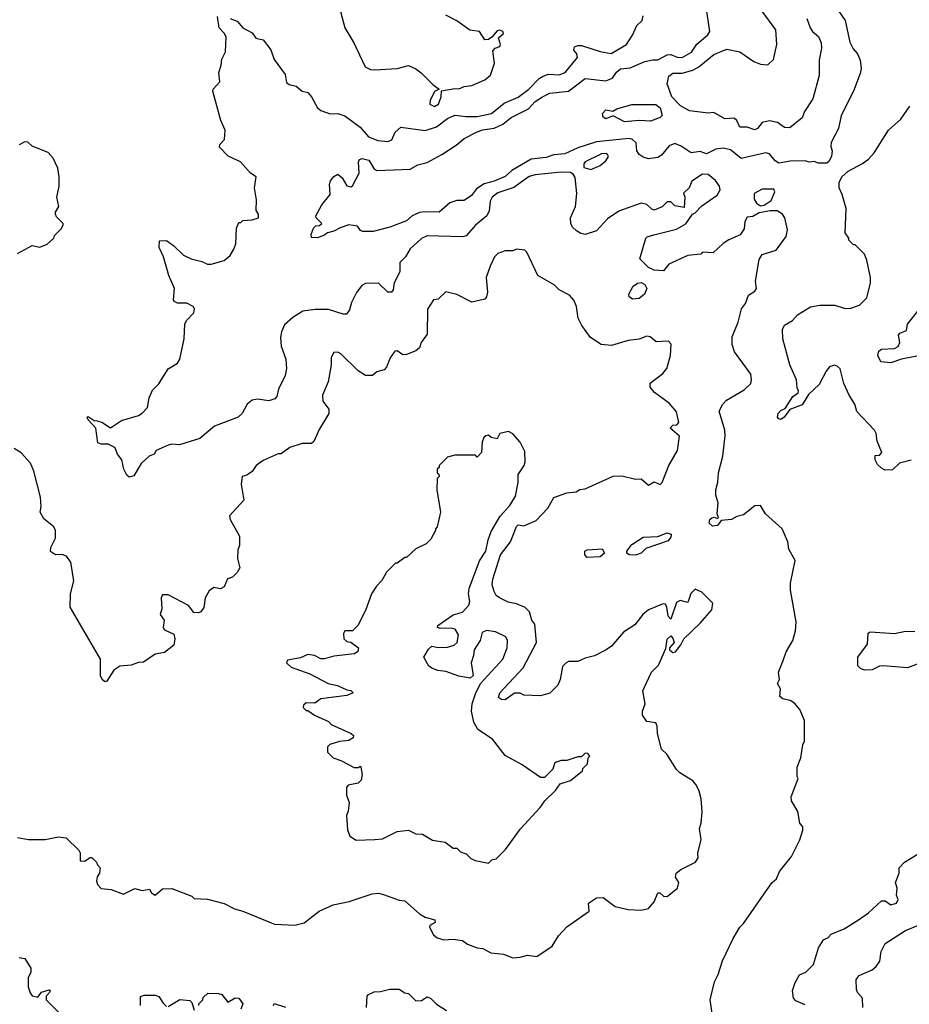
# Model space of a CAD drawing. Extents: x 2210602 to 2357277, y 510288 to 673808.
# Tile 63 of 256: x 2254587 to 2259365, y 567692 to 572979. Entities that reach past the tile are written whole.
import ezdxf

# ---------------------------------------------------------------- set-up
doc = ezdxf.new("R2010")
doc.units = 0

msp = doc.modelspace()

# ---------------------------------------------------------------- linework, layer by layer
at = {"layer": '0CON05XD'}
for points in [[(2258932.6, 573102.6), (2259020, 572975), (2259045, 572857.5), (2259062.7, 572822.7), (2259086.2, 572795), (2259101.2, 572761.2), (2259105.9, 572715.9), (2259100.3, 572689.7), (2259066, 572595), (2258999.2, 572465), (2258984.2, 572395), (2258945, 572320), (2258943, 572297), (2258950, 572275), (2258946.4, 572243.6), (2258933, 572217), (2258921.7, 572208.3), (2258875, 572207.5), (2258855, 572217.5), (2258826.4, 572213.6), (2258805, 572220), (2258725, 572219.1), (2258665, 572208.9), (2258645, 572220.8), (2258615, 572259.2), (2258595, 572264.4), (2258462.7, 572232.7), (2258405, 572279.1), (2258365, 572288.8), (2258326.2, 572283.8), (2258275, 572258.8), (2258241.1, 572271.1), (2258194.2, 572264.2), (2258139.7, 572299.7), (2258105, 572314), (2258075, 572301.2), (2258035, 572251.2), (2258015, 572238), (2257965, 572231.4), (2257935, 572240), (2257914.1, 572254.1), (2257902, 572275), (2257897.4, 572317.4), (2257878, 572335), (2257861.2, 572341.2), (2257685, 572323.3), (2257585, 572290), (2257515, 572259.1), (2257456.4, 572253.6), (2257415, 572239.1), (2257335, 572229.6), (2257230.7, 572169.3), (2257195, 572137.5), (2257135, 572111.1), (2257081.8, 572098.2), (2257039.7, 572070.3), (2257013.8, 572035), (2256975, 572008), (2256935, 572007.5), (2256896.7, 571995), (2256840, 571945), (2256765, 571947.5), (2256735, 571942.9), (2256694.6, 571925.4), (2256665, 571898.8), (2256575, 571863.8), (2256485, 571842), (2256430.7, 571840.7), (2256417, 571847), (2256400.7, 571870.7), (2256355, 571876.7), (2256308.3, 571861.7), (2256275, 571842.5), (2256240, 571835), (2256220.7, 571819.3), (2256185, 571807.5), (2256155, 571810), (2256152.5, 571825), (2256165, 571860), (2256178.3, 571871.7), (2256197, 571873), (2256210, 571885), (2256180, 571915), (2256177.5, 571925), (2256210, 571985), (2256255, 572040), (2256251.2, 572095), (2256256.1, 572113.9), (2256275, 572137.5), (2256295, 572150), (2256319.3, 572129.3), (2256345, 572087.5), (2256365, 572082), (2256375, 572086.7), (2256410, 572155), (2256406, 572215), (2256411.9, 572228.1), (2256427.1, 572232.9), (2256462, 572225), (2256489.7, 572179.7), (2256505, 572168.8), (2256685, 572175.8), (2256725, 572199.2), (2256775, 572212.5), (2256855, 572255.6), (2256931.2, 572305), (2256975, 572341.4), (2257041.2, 572375), (2257073.4, 572386.6), (2257135, 572395.5), (2257182.6, 572417.4), (2257226.7, 572453.3), (2257320.1, 572499.9), (2257355, 572538.9), (2257394.7, 572565.3), (2257435, 572584.5), (2257535, 572594.4), (2257625, 572663.8), (2257735, 572650), (2257771.2, 572665), (2257792.3, 572697.7), (2257814.4, 572715.6), (2257865, 572720.8), (2257945, 572753.8), (2257985, 572763.8), (2258015, 572764), (2258065, 572790.8), (2258085, 572792.5), (2258117.4, 572777.4), (2258145, 572775.5), (2258196, 572804), (2258223.5, 572846.5), (2258283, 572897), (2258294.2, 572915), (2258275.8, 573035)], [(2256295.9, 573075.9), (2256333.8, 572935), (2256381.2, 572855), (2256442.5, 572725), (2256470.7, 572710.7), (2256495, 572710), (2256615, 572717.5), (2256675, 572732.5), (2256714.2, 572714.2), (2256744.2, 572694.2), (2256808.3, 572628.3), (2256840, 572605), (2256815, 572592.5), (2256791.2, 572545), (2256790, 572525), (2256815, 572513.1)], [(2258135.5, 572515.5), (2258090, 572565), (2258063.8, 572635), (2258073.8, 572675), (2258095, 572692.5), (2258145, 572691.2), (2258202.5, 572707.5), (2258235, 572726), (2258315, 572791.5), (2258385, 572820.6), (2258455, 572805.8), (2258530, 572755), (2258565, 572740), (2258605, 572736.7), (2258635.5, 572764.5), (2258653.8, 572845), (2258647.6, 572925), (2258575, 573024.3)], [(2258314.3, 567595), (2258295.7, 567715), (2258318.3, 567811.7), (2258338.8, 567851.2), (2258361.2, 567925), (2258418.8, 568045), (2258454.2, 568105.8), (2258474.1, 568125.9), (2258626.4, 568343.6), (2258652.5, 568365), (2258667.5, 568405), (2258732.5, 568485), (2258777.5, 568575), (2258793, 568627), (2258792.5, 568645), (2258777.5, 568665), (2258766.4, 568726.4), (2258732.5, 568785), (2258730, 568805), (2258767.5, 568905), (2258762.5, 568915), (2258762.5, 568965), (2258782.5, 569015), (2258792.5, 569085), (2258802.5, 569105), (2258802.5, 569215), (2258777.5, 569275), (2258749.3, 569309.3), (2258725, 569322.5), (2258685, 569332.5), (2258670, 569345), (2258672.5, 569385), (2258657.5, 569415), (2258667.5, 569435), (2258663.3, 569475), (2258687.5, 569537.5), (2258703.3, 569585), (2258740, 569645), (2258753, 569697), (2258756.7, 569745), (2258726.7, 569915), (2258727, 569953), (2258752.5, 570075), (2258717.5, 570135), (2258712.5, 570175), (2258682.5, 570245), (2258592.5, 570325), (2258565, 570370), (2258535, 570367.5), (2258475, 570320), (2258438.3, 570311.7), (2258410, 570295), (2258355, 570290), (2258335, 570262.5), (2258308.3, 570258.3), (2258290, 570275), (2258293.8, 570295), (2258305, 570303.3), (2258316.7, 570306.7), (2258335, 570300), (2258340, 570305), (2258332.5, 570325), (2258338.8, 570385), (2258326, 570425), (2258325.9, 570454.1), (2258337.5, 570495), (2258340.8, 570545), (2258364, 570635), (2258375.7, 570745), (2258374.2, 570775), (2258343.9, 570876.1), (2258363.3, 570915), (2258383.3, 570935), (2258478.8, 570991.2), (2258513.3, 571025), (2258517.5, 571045), (2258513.3, 571075), (2258471.2, 571135), (2258426.7, 571195), (2258413.9, 571233.9), (2258413.8, 571275), (2258446.2, 571355), (2258463, 571427), (2258485.6, 571454.4), (2258500.8, 571499.2), (2258535, 571520.8), (2258544, 571535), (2258538.8, 571575), (2258559.3, 571690.7), (2258575, 571717.5), (2258649.4, 571740.6), (2258704.4, 571815), (2258710.8, 571850.8), (2258696.2, 571915), (2258683.3, 571935), (2258655, 571952), (2258618.3, 571951.7), (2258558.3, 571941.7), (2258525, 571922.5), (2258495, 571917.5), (2258482.5, 571895), (2258477.5, 571855), (2258456.4, 571823.6), (2258395, 571797.5), (2258365, 571777.5), (2258312.5, 571727.5), (2258255, 571730), (2258245, 571720), (2258175, 571713.3), (2258073.9, 571666.1), (2258045, 571630), (2257995, 571633.3), (2257965, 571647.5), (2257917.5, 571695), (2257950, 571805), (2257956.4, 571813.6), (2257993.6, 571823.6), (2258115, 571853.3), (2258165, 571883.3), (2258200, 571935), (2258215, 571942.5), (2258250.7, 571979.3), (2258333.9, 572036.1), (2258348.8, 572065), (2258345.7, 572085), (2258324.3, 572115), (2258285, 572146.9), (2258255, 572150), (2258197.7, 572112.3), (2258183.6, 572076.4), (2258152.5, 572047.5), (2258160, 572025), (2258155, 571970), (2258105, 571980), (2258085, 572000), (2258065, 572000), (2258037, 571973), (2257995, 571956.7), (2257981.7, 571961.7), (2257956.1, 571986.1), (2257925, 571993.3), (2257805, 571950), (2257745, 571910), (2257685.8, 571844.2), (2257625, 571826), (2257600.5, 571830.5), (2257577.5, 571845), (2257556.7, 571865), (2257546.7, 571885), (2257546.2, 571915), (2257572, 571975), (2257580, 572045), (2257571.2, 572131.2), (2257559.5, 572149.5), (2257545, 572158), (2257495, 572159.4), (2257355, 572145.5), (2257322.9, 572137.1), (2257241.9, 572078.1), (2257155, 572048.4), (2257125, 572026.4), (2257113.8, 572005), (2257107.8, 571952.2), (2257095.3, 571924.7), (2257035.6, 571875), (2256985, 571818.8), (2256965, 571812), (2256775, 571817.7), (2256746, 571804), (2256685, 571747.5), (2256658.6, 571705), (2256629.2, 571675), (2256628.1, 571625), (2256597.5, 571565), (2256592.5, 571527.5), (2256584.1, 571515.9), (2256565, 571516), (2256515, 571564.2), (2256445, 571562), (2256425, 571552), (2256395.5, 571514.5), (2256369.1, 571460.9), (2256359.1, 571420.9), (2256341.7, 571398.3), (2256325, 571398), (2256245, 571421.9), (2256173.4, 571423.4), (2256107.2, 571412.8), (2256055, 571379.2), (2256009.8, 571340.2), (2255992.9, 571302.9), (2255987.9, 571272.1), (2255990.6, 571225), (2256017.1, 571155), (2256020.8, 571105), (2256012.1, 571067.9), (2255977.5, 570995), (2255968.1, 570955), (2255957.5, 570942.5), (2255925, 570932.5), (2255865, 570940.6), (2255835, 570935.8), (2255808, 570915), (2255782, 570865), (2255761.2, 570845), (2255634.3, 570795.7), (2255555, 570730), (2255445, 570696.2), (2255405, 570698.8), (2255385, 570693.8), (2255320, 570665), (2255310, 570645), (2255282.5, 570635), (2255240, 570595), (2255200.7, 570529.3), (2255175, 570522.5), (2255162.7, 570532.7), (2255146.2, 570565), (2255135.9, 570615.9), (2255113.3, 570645), (2255099.5, 570679.5), (2255065, 570700), (2255025, 570700), (2255007, 570707), (2254996.7, 570785), (2254955, 570830), (2254950, 570845), (2254955, 570847.5), (2254986.7, 570826.7), (2255003.9, 570823.9), (2255028.3, 570818.3), (2255075, 570786.7), (2255134.1, 570825.9), (2255225, 570853.8), (2255245, 570866.7), (2255274.2, 570895.8), (2255282.1, 570947.9), (2255300.5, 570989.5), (2255335, 571023.8), (2255385, 571103.8), (2255435, 571133.8), (2255447.1, 571155), (2255470, 571265), (2255474, 571345), (2255484.2, 571365.8), (2255523.3, 571405), (2255526.4, 571426.4), (2255518.3, 571438.3), (2255485, 571456.2), (2255435, 571456.7), (2255417.5, 571465), (2255413.3, 571475), (2255418.8, 571535), (2255388, 571605), (2255359.2, 571705), (2255335.8, 571755), (2255338.3, 571791.7), (2255375, 571792.5), (2255415, 571764.2), (2255466.7, 571715), (2255507.5, 571695), (2255565, 571680.8), (2255595, 571666), (2255615, 571666.2), (2255685, 571686), (2255716.8, 571713.2), (2255736.4, 571746.4), (2255748, 571775), (2255750.7, 571859.3), (2255765, 571890), (2255775, 571890), (2255785, 571900), (2255836.4, 571903.6), (2255870, 571915), (2255870, 571935), (2255857.5, 571955), (2255858.3, 572011.7), (2255848.8, 572075), (2255857.5, 572135), (2255827.5, 572155), (2255772.5, 572215), (2255706.1, 572246.1), (2255660, 572295), (2255661.7, 572308.3), (2255687.5, 572335), (2255690, 572385), (2255666.6, 572436.6), (2255623.8, 572595), (2255626.2, 572605), (2255661.2, 572645), (2255656.7, 572695), (2255670, 572735), (2255672.7, 572767.3), (2255693.2, 572806.8), (2255695.8, 572885), (2255688, 572905), (2255658, 572935), (2255650, 572995)], [(2255717.5, 572985), (2255755, 572970), (2255785.9, 572935.9), (2255835, 572907.5), (2255855, 572880), (2255895, 572870), (2255936.1, 572816.1), (2255953.8, 572765), (2256013.3, 572685), (2256020.9, 572640.9), (2256035, 572630), (2256071.2, 572621.2), (2256104.1, 572594.1), (2256135, 572587.5), (2256153.9, 572563.9), (2256186.7, 572505), (2256205, 572491.2), (2256255, 572473.8), (2256295, 572474.2), (2256332.7, 572462.7), (2256415, 572401.2), (2256460.3, 572350.3), (2256510.9, 572330.9), (2256565, 572324.3), (2256586.6, 572333.4), (2256604, 572375), (2256635, 572402), (2256765.7, 572384.3), (2256825, 572402.9), (2256885, 572447.5), (2256925, 572466.7), (2256985, 572458.5), (2257045, 572459.6), (2257120.8, 572475), (2257189.1, 572530.9), (2257265, 572562.2), (2257321.4, 572605), (2257376.9, 572663.1), (2257395.5, 572674.5), (2257425, 572686.9), (2257485, 572683.5), (2257516.9, 572695), (2257583.1, 572775), (2257578.6, 572795), (2257564, 572815), (2257566.2, 572833.8), (2257585, 572840.8), (2257605, 572840), (2257705, 572808.2), (2257763.1, 572796.9), (2257845.6, 572845), (2257878.8, 572895), (2257901.7, 572948.3), (2257930, 572975), (2257935, 573000)], [(2256815, 572513.1), (2256835.6, 572525), (2256850, 572565), (2256852.5, 572597.5), (2256925, 572610), (2256945, 572607.5), (2256975, 572620), (2257015, 572626.2), (2257085, 572656.7), (2257115, 572680), (2257137.5, 572745), (2257128.3, 572811.7), (2257140, 572825), (2257166.2, 572835), (2257170, 572845), (2257158.3, 572881.7), (2257186, 572905), (2257181.2, 572915), (2257165, 572922), (2257150.9, 572919.1), (2257122.5, 572885), (2257105, 572872.5), (2257085, 572870), (2257056.1, 572916.1), (2257005, 572922.5), (2256935, 572972.5), (2256875, 573002.5)], [(2258815.5, 572985), (2258832.5, 572935), (2258844.6, 572914.6), (2258878.2, 572888.2), (2258891.9, 572855), (2258893.1, 572825), (2258881.2, 572761.2), (2258881.7, 572678.3), (2258846.6, 572553.4), (2258802.9, 572485), (2258788.8, 572451.2), (2258722.7, 572397.3), (2258695, 572399.2), (2258657.4, 572427.4), (2258615, 572435.6), (2258575, 572426.5), (2258550, 572395), (2258535, 572388), (2258495, 572402), (2258455, 572402.5), (2258438.3, 572438.3), (2258425, 572450), (2258375, 572446.7), (2258315, 572481.2), (2258285, 572476), (2258185, 572488.6), (2258135.5, 572515.5)], [(2257835, 572430.8), (2257775, 572462.5), (2257735, 572446.2), (2257721.2, 572455), (2257718, 572475), (2257735, 572494), (2257773, 572487), (2257795, 572500), (2257875, 572522.9), (2258003.4, 572523.4), (2258026.5, 572505), (2258038, 572465), (2258026.8, 572453.2), (2257975, 572434.4), (2257915, 572437.1), (2257835, 572430.8)], [(2259375, 570613.3), (2259313, 570597), (2259275, 570562.5), (2259235, 570560), (2259215, 570570), (2259195, 570590), (2259182.5, 570615), (2259181.7, 570638.3), (2259205, 570640), (2259217.5, 570655), (2259192.5, 570715), (2259187, 570757), (2259177.5, 570775), (2259082.5, 570875), (2259072.5, 570915), (2259041.7, 570961.7), (2259013.3, 571025), (2258993.6, 571103.6), (2258978.3, 571118.3), (2258963, 571123), (2258936, 571114), (2258917.7, 571092.3), (2258880.5, 571019.5), (2258823.6, 570966.4), (2258789.5, 570910.5), (2258724, 570886), (2258693.8, 570845), (2258675, 570832.5), (2258665, 570836), (2258657.5, 570845), (2258661.1, 570865), (2258675, 570880), (2258698.8, 570891.2), (2258738.6, 570955), (2258767.5, 570975), (2258770, 570985), (2258762.7, 571002.7), (2258760, 571045), (2258722.5, 571125), (2258686, 571265), (2258684.2, 571315), (2258695, 571338.8), (2258737.3, 571362.7), (2258765, 571393.3), (2258835, 571436.2), (2258885, 571446.2), (2258965, 571446.2), (2259015, 571430), (2259045, 571427.5), (2259096.7, 571445), (2259136.7, 571485), (2259156.7, 571565), (2259156.7, 571595), (2259137, 571687), (2259125, 571720), (2259075, 571770), (2259065, 571770), (2259040, 571795), (2259040, 571805), (2259020, 571835), (2259026.7, 571965), (2259005, 572040), (2258987.5, 572075), (2258987.5, 572105), (2259002.5, 572135), (2259037.5, 572165), (2259113.1, 572206.9), (2259145, 572230), (2259176.4, 572263.6), (2259254, 572385), (2259320, 572445), (2259367.5, 572515)], [(2254575, 571722.5), (2254655, 571766.7), (2254695, 571757.5), (2254735, 571772.5), (2254770, 571805), (2254775, 571820), (2254810, 571855), (2254820, 571875), (2254820, 571885), (2254785, 571920), (2254780, 571935), (2254780, 571945), (2254797.5, 571975), (2254787.5, 572025), (2254800, 572085), (2254800, 572135), (2254791.7, 572181.7), (2254767.5, 572235), (2254740, 572265), (2254655, 572300), (2254631.7, 572321.7), (2254615, 572322.5), (2254585, 572307.5)], [(2257655, 572174), (2257705, 572196.2), (2257735, 572220), (2257748.6, 572245), (2257743.8, 572255), (2257735, 572260), (2257712.1, 572257.9), (2257623.8, 572215), (2257616.7, 572205), (2257617.5, 572185), (2257655, 572174)], [(2258565, 571980), (2258585, 571982.5), (2258622.3, 572007.7), (2258643.3, 572055), (2258638.3, 572068.3), (2258575, 572068.8), (2258532, 572045), (2258531.4, 572015), (2258544.2, 571994.2), (2258565, 571980)], [(2257275, 567944.4), (2257315, 567955.8), (2257365, 567947.5), (2257446.4, 568003.6), (2257480.7, 568059.3), (2257525, 568107.5), (2257645, 568192.5), (2257642.5, 568235), (2257685, 568263.3), (2257720, 568265), (2257785, 568217.5), (2257855, 568200), (2257925, 568196.7), (2257965, 568206.7), (2257995, 568242.5), (2258015, 568290), (2258025, 568290), (2258045, 568272.5), (2258065, 568270), (2258120, 568315), (2258127.5, 568345), (2258110, 568375), (2258112.5, 568395), (2258137.5, 568415), (2258217.5, 568455), (2258231.7, 568478.3), (2258230, 568505), (2258246.7, 568575), (2258237.5, 568635), (2258246.7, 568665), (2258252.5, 568725), (2258247.5, 568795), (2258236.4, 568836.4), (2258220.7, 568870.7), (2258201.7, 568891.7), (2258132.5, 568935), (2258115, 568953.3), (2258063.3, 569035), (2258035, 569062.5), (2258013.3, 569145), (2258011.2, 569185), (2258003, 569203), (2257955, 569210), (2257932.5, 569245), (2257932.5, 569265), (2257946.7, 569305), (2257933.3, 569375), (2257952.5, 569415), (2257981.2, 569475), (2258017.7, 569512.3), (2258057, 569603), (2258065, 569652.5), (2258085, 569670), (2258095, 569657.5), (2258102.5, 569635), (2258077.5, 569605), (2258077.5, 569595), (2258095, 569580), (2258110, 569585), (2258138.3, 569621.7), (2258153.3, 569655), (2258241.7, 569738.3), (2258305, 569810), (2258310, 569845), (2258250, 569905), (2258215, 569920), (2258191.7, 569898.3), (2258175, 569850), (2258135, 569860), (2258115, 569850), (2258085, 569760), (2258070, 569775), (2258063.3, 569825), (2258055, 569840), (2258042.5, 569842.5), (2257965, 569810), (2257933.3, 569785), (2257891.2, 569728.8), (2257830.9, 569689.1), (2257766, 569615), (2257736.2, 569595), (2257675, 569562.5), (2257625, 569551.2), (2257585, 569533.3), (2257535, 569532.5), (2257522.5, 569525), (2257503.3, 569505), (2257490, 569435), (2257476.7, 569405), (2257435, 569362.5), (2257385, 569347.5), (2257295, 569352.5), (2257275, 569362.5), (2257245, 569362.5), (2257195, 569326.7), (2257175, 569327.5), (2257158.3, 569338.3), (2257166.7, 569365), (2257290.9, 569499.1), (2257363.3, 569635), (2257353, 569733), (2257337.5, 569755), (2257325, 569800), (2257301.7, 569821.7), (2257255, 569842.5), (2257210.5, 569850.5), (2257164.1, 569874.1), (2257146.1, 569886.1), (2257135, 569907.5), (2257124.3, 569944.3), (2257127.5, 569975), (2257170, 570105), (2257224, 570175), (2257255, 570256.7), (2257265, 570265.8), (2257295, 570261.2), (2257360.5, 570289.5), (2257423.4, 570356.6), (2257455, 570413.8), (2257525, 570438.6), (2257575, 570443.8), (2257595, 570456.2), (2257625, 570458.8), (2257775, 570527.1), (2257820.3, 570530.3), (2257895, 570511.2), (2257925, 570512.5), (2257965, 570480), (2257995, 570497.5), (2258027.5, 570482.5), (2258037, 570493), (2258073.8, 570585), (2258120, 570665), (2258131.7, 570741.7), (2258080, 570785), (2258095, 570801.2), (2258115.9, 570804.1), (2258126.7, 570815), (2258113.9, 570873.9), (2258077, 570917), (2257997.3, 570977.3), (2257973.3, 571005), (2257972.5, 571015), (2257973.6, 571026.4), (2258041.7, 571078.3), (2258063.6, 571106.4), (2258083.3, 571175), (2258086.4, 571236.4), (2258071.7, 571251.7), (2258005, 571248.8), (2257972.5, 571275), (2257955, 571280), (2257915, 571264), (2257855, 571255.7), (2257765, 571230), (2257710, 571235), (2257652.4, 571272.4), (2257605.9, 571335.9), (2257586.1, 571376.1), (2257578.3, 571438.3), (2257563, 571473), (2257539.3, 571499.3), (2257485, 571527.5), (2257457.5, 571555), (2257370, 571605), (2257310.7, 571730.7), (2257300.7, 571740.7), (2257255, 571746.7), (2257235, 571737.5), (2257195, 571737.5), (2257155, 571722.5), (2257137.5, 571705), (2257114.1, 571655.9), (2257093.3, 571595), (2257100, 571515), (2257095, 571490), (2257085, 571477.5), (2257015, 571462.5), (2256935, 571502.5), (2256875, 571517.5), (2256835, 571477.5), (2256810, 571475), (2256777.5, 571425), (2256775, 571290), (2256743.9, 571246.1), (2256733.6, 571216.4), (2256715, 571200), (2256665, 571181.2), (2256645, 571180), (2256615, 571200), (2256601.7, 571198.3), (2256576.4, 571163.6), (2256557.7, 571112.3), (2256545, 571098.8), (2256505, 571087.5), (2256481.7, 571068.3), (2256445, 571067.5), (2256405, 571093.3), (2256312.5, 571185), (2256295, 571193.3), (2256275, 571192.5), (2256260, 571165), (2256260, 571125), (2256243.3, 571035), (2256213, 570963), (2256215, 570930), (2256247, 570887), (2256247.5, 570865), (2256195, 570777.5), (2256166.1, 570713.9), (2256155, 570702.5), (2256105, 570702.5), (2256038.3, 570681.7), (2255991.7, 570648.3), (2255975, 570647.5), (2255895, 570612.5), (2255857.5, 570585), (2255835, 570552.5), (2255807, 570533), (2255782.5, 570525), (2255777.5, 570485), (2255791.7, 570398.3), (2255713.3, 570315), (2255716.7, 570295), (2255767.5, 570205), (2255767.5, 570155), (2255758.3, 570131.7), (2255756.7, 570085), (2255770, 570035), (2255755, 570010), (2255730, 569985), (2255703.6, 569976.4), (2255685, 569932.5), (2255665, 569923.3), (2255630.7, 569929.3), (2255605, 569912.5), (2255583.8, 569875), (2255577, 569823), (2255560, 569800), (2255547, 569793), (2255522.5, 569795), (2255493, 569833), (2255385, 569890), (2255355, 569890), (2255347.5, 569875), (2255350, 569815), (2255342.5, 569785), (2255362.5, 569755), (2255357.5, 569715), (2255365, 569703.3), (2255415, 569680), (2255420, 569655), (2255415, 569620), (2255365, 569580), (2255315, 569572.5), (2255251.7, 569528.3), (2255225, 569527.5), (2255185, 569512.5), (2255125, 569507.5), (2255093.6, 569486.4), (2255055, 569427.5), (2255045, 569422.5), (2255030, 569435), (2255021.1, 569455), (2255021.2, 569545), (2254857.5, 569825), (2254860, 569895), (2254878, 569965), (2254862.5, 570065), (2254838.3, 570098.3), (2254815, 570106.2), (2254780, 570105), (2254753, 570123), (2254753.8, 570145), (2254780, 570195), (2254780, 570235), (2254770, 570255), (2254717.7, 570297.7), (2254697.5, 570335), (2254703.3, 570365), (2254698.8, 570415), (2254663.8, 570555), (2254645, 570597.5), (2254595, 570652.5), (2254557, 570677)], [(2257877.5, 571477.5), (2257861.2, 571491.2), (2257859.1, 571505), (2257882.5, 571547.5), (2257905, 571563.6), (2257925, 571568.1), (2257945, 571557.5), (2257955.4, 571535), (2257943.6, 571505), (2257915, 571480.8), (2257877.5, 571477.5)], [(2259405, 571172.2), (2259323.8, 571156.2), (2259265, 571135.4), (2259212.1, 571142.1), (2259195.6, 571175), (2259201.1, 571198.9), (2259215, 571209.2), (2259285, 571213.8), (2259305, 571223.3), (2259313.8, 571245), (2259306.7, 571285), (2259315, 571296), (2259350, 571310), (2259355.8, 571344.2), (2259418.3, 571421.7)], [(2257105, 568450), (2257123, 568467), (2257146.4, 568473.6), (2257196.4, 568523.6), (2257276.1, 568633.9), (2257381.7, 568748.3), (2257407.5, 568785), (2257465, 568840), (2257490, 568875), (2257546.1, 568893.9), (2257610, 568945), (2257611.7, 568958.3), (2257637, 568983), (2257640, 569015), (2257650, 569025), (2257638.3, 569038.3), (2257625, 569040), (2257605, 569020), (2257585, 569020), (2257525, 569000), (2257495, 569000), (2257468.3, 568991.7), (2257460, 568985), (2257450, 568955), (2257418.3, 568921.7), (2257405, 568910), (2257385, 568910), (2257285, 568976.7), (2257195, 569027.5), (2257125.9, 569115.9), (2257047.7, 569167.7), (2257027, 569207), (2257014.5, 569265), (2257016.4, 569305), (2257036.5, 569365), (2257064.5, 569415.5), (2257181.9, 569545), (2257204.4, 569605), (2257207.5, 569645), (2257198.8, 569665), (2257142.1, 569692.1), (2257095, 569698.1), (2257071.1, 569688.9), (2257060.8, 569645), (2257027.5, 569595), (2257025.3, 569565), (2257012.7, 569525), (2257022.6, 569457.4), (2257006.5, 569443.5), (2256945, 569453.3), (2256875, 569478.2), (2256833.7, 569483.7), (2256804, 569495), (2256785, 569508), (2256758, 569555), (2256782, 569598), (2256800, 569615), (2256835, 569607.5), (2256885, 569608.6), (2256920.1, 569619.9), (2256937.5, 569635), (2256943.6, 569675), (2256925.2, 569705.2), (2256905, 569711.6), (2256845, 569710), (2256831.2, 569715), (2256832.5, 569725), (2256915, 569782.2), (2256965, 569797.1), (2256998.5, 569835), (2257004.4, 569855), (2256996.9, 569895), (2257001.4, 569925), (2257057, 570073), (2257090, 570125), (2257103.6, 570186.4), (2257119.7, 570230.3), (2257167.2, 570312.8), (2257220.3, 570369.7), (2257249.7, 570420.3), (2257263.9, 570493.9), (2257263.6, 570536.4), (2257296.7, 570585), (2257302.5, 570605), (2257300.7, 570660.7), (2257275, 570710), (2257235.7, 570755.7), (2257212, 570768), (2257165, 570757.5), (2257151.7, 570728.3), (2257120, 570735), (2257105, 570747.5), (2257090, 570745), (2257080, 570735), (2257070.7, 570709.3), (2257067.5, 570655), (2257045, 570630), (2257035, 570640), (2256925, 570640), (2256885, 570630), (2256840, 570585), (2256840, 570575), (2256830, 570565), (2256830, 570545), (2256838.3, 570538.3), (2256840, 570525), (2256830, 570515), (2256827.5, 570455), (2256847.5, 570335), (2256830, 570255), (2256820, 570245), (2256820, 570235), (2256795, 570190), (2256770, 570165), (2256715, 570137.5), (2256665, 570090), (2256655, 570090), (2256615, 570060), (2256605, 570060), (2256557, 570013), (2256533, 569967), (2256503.6, 569936.4), (2256477.5, 569895), (2256443.6, 569806.4), (2256402.5, 569725), (2256375, 569697.5), (2256333, 569697), (2256327, 569683), (2256328.8, 569655), (2256345, 569640), (2256365.9, 569635.9), (2256407.5, 569605), (2256403, 569587), (2256385, 569573.3), (2256275, 569561.2), (2256225, 569547.5), (2256205, 569547.5), (2256170, 569565), (2256135, 569570), (2256095, 569552.5), (2256025, 569540), (2256020, 569525), (2256045, 569502.5), (2256145, 569466.7), (2256244.1, 569414.1), (2256293.9, 569403.9), (2256345, 569380), (2256365, 569376.7), (2256377.5, 569365), (2256345, 569350), (2256205, 569332.5), (2256171.7, 569308.3), (2256125, 569310), (2256111.7, 569298.3), (2256110, 569285), (2256125, 569270), (2256135, 569270), (2256170, 569245), (2256245, 569210), (2256260, 569195), (2256366.7, 569146.7), (2256380, 569135), (2256378.3, 569121.7), (2256355, 569107.5), (2256305, 569102.5), (2256253, 569087), (2256240, 569075), (2256240, 569045), (2256270, 569015), (2256311.7, 569001.7), (2256383, 568963), (2256407.5, 568962.5), (2256415, 568970), (2256420, 568965), (2256426.2, 568925), (2256421.2, 568895), (2256405, 568880), (2256351.7, 568868.3), (2256342.5, 568855), (2256342.5, 568815), (2256357.5, 568775), (2256351.7, 568728.3), (2256342.5, 568705), (2256348.3, 568628.3), (2256360, 568595), (2256395, 568572.5), (2256495, 568576.7), (2256535, 568580), (2256615, 568620), (2256675, 568627.5), (2256715, 568607.5), (2256750, 568605), (2256805, 568572.5), (2256872.5, 568562.5), (2256915, 568530), (2256935, 568530), (2256955, 568510), (2256985, 568500), (2257010, 568475), (2257033, 568463), (2257105, 568450)], [(2257895, 570104), (2257860, 570105), (2257848, 570115), (2257847.5, 570125), (2257875, 570160), (2257935, 570200), (2258015, 570203.8), (2258065, 570224), (2258086.6, 570216.6), (2258085, 570200), (2258069.7, 570180.3), (2257950.5, 570139.5), (2257925, 570113.3), (2257895, 570104)], [(2257635, 570091.5), (2257621.9, 570105), (2257622, 570125), (2257635, 570131.4), (2257715, 570137.1), (2257728, 570115), (2257705, 570094.6), (2257635, 570091.5)], [(2259435, 569528.8), (2259355, 569498.6), (2259225, 569510), (2259205, 569508), (2259165, 569488), (2259125, 569486.2), (2259102.5, 569495), (2259089.3, 569509.3), (2259088.8, 569555), (2259140, 569625), (2259143.8, 569685), (2259155, 569691.2), (2259285, 569682.5), (2259345, 569696.2), (2259395, 569692.9)], [(2254575, 568586.7), (2254635, 568576.2), (2254723.6, 568576.4), (2254795, 568591.2), (2254837.5, 568585), (2254905, 568520), (2254912.5, 568505), (2254911.7, 568461.7), (2254935, 568460), (2254965, 568480), (2254975, 568480), (2255000, 568455), (2255005, 568440), (2255020, 568425), (2255016.7, 568395), (2255004, 568376), (2255000, 568355), (2255004.4, 568334.4), (2255024.2, 568314.2), (2255077.9, 568307.9), (2255145, 568283.8), (2255205, 568313.3), (2255245, 568303.3), (2255285, 568310), (2255295, 568290), (2255315, 568277.5), (2255355, 568312.5), (2255405, 568313.8), (2255511.7, 568271.7), (2255525, 568260), (2255596.4, 568256.4), (2255685, 568232.5), (2255740, 568205), (2255785, 568192.5), (2255955, 568122.5), (2256065, 568117.5), (2256115, 568130), (2256195, 568192.5), (2256270, 568225), (2256356.1, 568243.9), (2256480, 568285), (2256515, 568288), (2256541.7, 568281.7), (2256625, 568250), (2256655, 568247.5), (2256735, 568177.5), (2256765, 568160), (2256817.5, 568145), (2256819.3, 568130.7), (2256790, 568115), (2256787.5, 568105), (2256810, 568065), (2256829.3, 568049.3), (2256865, 568037.5), (2256915, 568041.2), (2256965, 568033.8), (2256992.5, 568015), (2257045, 567994.2), (2257075, 567992), (2257117.4, 567967.4), (2257185, 567960.5), (2257235, 567940.6), (2257275, 567944.4)], [(2258805, 567688.8), (2258755, 567710), (2258742.5, 567725), (2258737.5, 567765), (2258751.7, 567808.3), (2258775, 567850), (2258810, 567865), (2258850, 567905), (2258877.5, 567995), (2258905, 568037.5), (2258929.3, 568050.7), (2258945, 568067.5), (2259015, 568096.7), (2259092.5, 568145), (2259145, 568182.5), (2259215, 568247.5), (2259235, 568247.5), (2259265, 568226.7), (2259296.7, 568235), (2259306, 568255), (2259297, 568277), (2259300, 568315), (2259290, 568345), (2259310, 568395), (2259310, 568425), (2259340, 568455), (2259435.9, 568514.1)], [(2259115.9, 567674.1), (2259114, 567725), (2259086.7, 567755), (2259080.7, 567770.7), (2259080, 567825), (2259095, 567846.7), (2259165, 567876.7), (2259186.7, 567895), (2259205.9, 567924.1), (2259214.3, 567975.7), (2259235, 568018.8), (2259345, 568088.8), (2259415, 568116.7)], [(2254585, 567942.5), (2254615, 567937.5), (2254646.7, 567885), (2254647, 567863), (2254632.5, 567835), (2254632.5, 567785), (2254643, 567753), (2254655, 567737.5), (2254685, 567730), (2254705, 567757.5), (2254745, 567770), (2254750, 567765), (2254747.5, 567755), (2254730, 567735), (2254730, 567715), (2254795, 567650)], [(2255235.8, 567685), (2255235.9, 567734.1), (2255255, 567740.8), (2255315, 567740), (2255335, 567733.3), (2255357, 567697), (2255375, 567680)], [(2255550, 567685), (2255550, 567695), (2255570, 567715), (2255571.7, 567728.3), (2255598.3, 567751.7), (2255655, 567750), (2255673.6, 567743.6), (2255705, 567702.5), (2255743.6, 567726.4), (2255765, 567723.8), (2255786, 567695), (2255774.3, 567665.7)], [(2256450, 567675), (2256452.5, 567735), (2256460, 567745), (2256490.7, 567759.3), (2256525, 567760), (2256575, 567773.3), (2256625, 567773.3), (2256655, 567752.5), (2256675, 567750), (2256715, 567710), (2256745, 567712.5), (2256775, 567732.5), (2256795, 567722.5), (2256825, 567692.5), (2256879.3, 567659.3)], [(2255385, 567680), (2255446.7, 567716.7), (2255501.7, 567711.7), (2255511.7, 567701.7), (2255525, 567660)], [(2255950, 567685), (2255954, 567696), (2256015, 567677.1)]]:
    msp.add_lwpolyline(points, dxfattribs=at)

doc.saveas('drawing.dxf')
